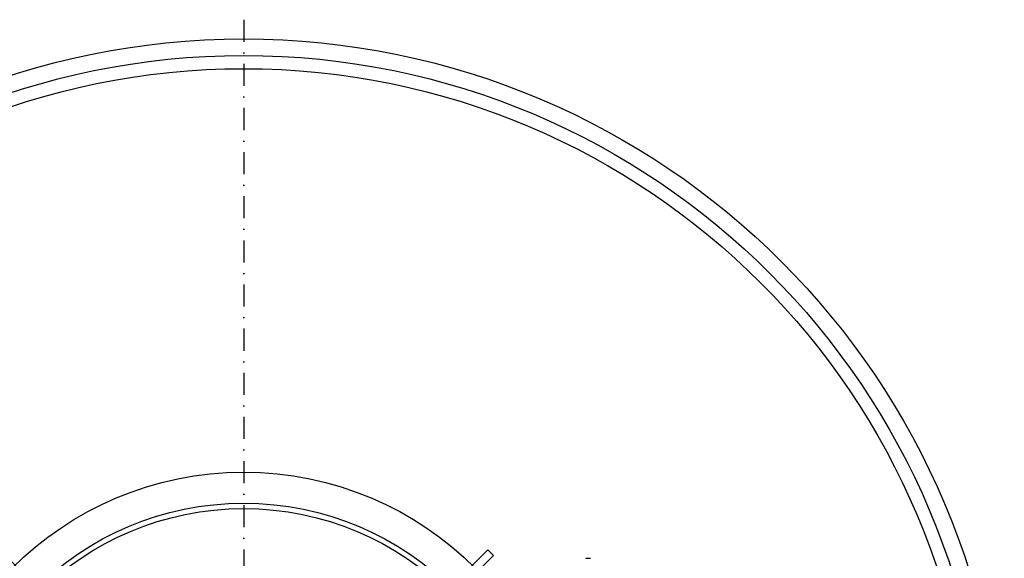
# Model space of a CAD drawing. Header units: millimetres. Extents: x -141570 to 63736, y -255381 to -136000.
# Tile 11 of 37: x -106350 to -104117, y -247905 to -246684. Entities that reach past the tile are written whole.
import ezdxf
from ezdxf.lldxf.tags import DXFTag

# ---------------------------------------------------------------- set-up
doc = ezdxf.new("R2010")
doc.units = ezdxf.units.MM
doc.linetypes.add('DASHDOT', pattern=[1, 0.5, -0.25, 0, -0.25])
doc.linetypes.add('DASHED', pattern=[0.75, 0.5, -0.25])
for name, color, linetype in [('4S', 7, 'Continuous'), ('AS-Nevid', 241, 'DASHED'), ('AS-Obrys', 7, 'Continuous'), ('AS-Osy', 4, 'DASHDOT')]:
    doc.layers.add(name, color=color, linetype=linetype)
tags = doc.linetypes.add('HIDDEN2', pattern=[4.7625, 3.175, -1.5875]).pattern_tags.tags
tags[6:7] = [DXFTag(74, 4), DXFTag(75, 0), DXFTag(340, '0'), DXFTag(46, 0.0), DXFTag(50, 0.0), DXFTag(44, 0.0), DXFTag(45, 0.0)]
tags[4:5] = [DXFTag(74, 4), DXFTag(75, 0), DXFTag(340, '0'), DXFTag(46, 0.0), DXFTag(50, 0.0), DXFTag(44, 0.0), DXFTag(45, 0.0)]

# ---------------------------------------------------------------- blocks, each defined once
blk = doc.blocks.new('10E007C')
at = {"layer": 'AS-Obrys'}
for p, q in [((-377.6, 369.1), (-369.1, 377.6)), ((-312.5, 321), (-369.1, 377.6)), ((312.5, 321), (369.1, 377.6)), ((369.1, 377.6), (377.6, 369.1)), ((-321, 312.5), (-377.6, 369.1)), ((321, 312.5), (377.6, 369.1)), ((-321, -312.5), (-377.6, -369.1)), ((321, -312.5), (377.6, -369.1)), ((-312.5, -321), (-369.1, -377.6)), ((312.5, -321), (369.1, -377.6)), ((-377.6, -369.1), (-369.1, -377.6)), ((369.1, -377.6), (377.6, -369.1))]:
    blk.add_line(p, q, dxfattribs=at)
for radius in [495, 448, 440]:
    blk.add_circle((0, 0), radius, dxfattribs=at)
blk.add_point((0, 0), dxfattribs=at)

msp = doc.modelspace()

# ---------------------------------------------------------------- linework, layer by layer
at = {"layer": '4S'}
msp.add_circle((-105842.163, -248452.323), 1725, dxfattribs=at)
at = {"layer": 'AS-Nevid', "linetype": 'HIDDEN2', "ltscale": 100}
for radius in [1687.5, 1657.5]:
    msp.add_circle((-105842.163, -248452.323), radius, dxfattribs=at)
at = {"layer": 'AS-Obrys'}
msp.add_line((-105066.089, -247905.245), (-105055.784, -247905.245), dxfattribs=at)
at = {"layer": 'AS-Osy', "ltscale": 100}
msp.add_line((-105842.163, -246683.694), (-105842.163, -250208.077), dxfattribs=at)

# ---------------------------------------------------------------- block references
at = {"layer": 'AS-Obrys', "xscale": 1.5, "yscale": 1.5, "zscale": 1.5}
msp.add_blockref('10E007C', (-105842.163, -248452.323), dxfattribs=at)

doc.saveas('drawing.dxf')
